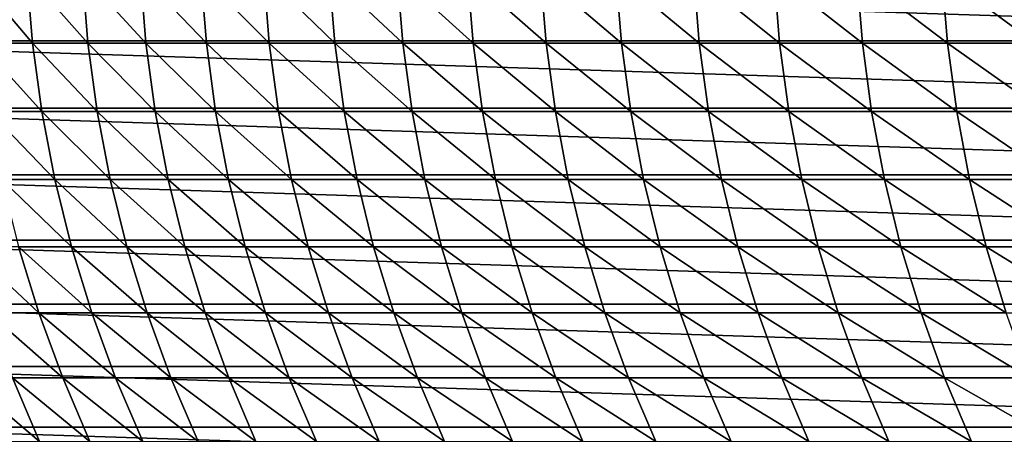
# Model space of a CAD drawing. Header units: metres. Extents: x -24 to 236, y -24 to 24.
# Tile 17 of 256: x -5.01 to 1.93, y -3.73 to -0.81. Entities that reach past the tile are written whole.
import ezdxf

# ---------------------------------------------------------------- set-up
doc = ezdxf.new("R2010")
doc.units = ezdxf.units.M
doc.layers.add('solid_10392024', color=7, linetype='CONTINUOUS')

msp = doc.modelspace()

# ---------------------------------------------------------------- linework, layer by layer
at = {"layer": 'solid_10392024'}
for points in [[(-7.484584, -0.480616, 0.009358), (7.484584, -0.480616, 0.009358), (7.438415, -0.959121, 0.009358)], [(-7.484584, -0.480616, 0.009358), (7.438415, -0.959121, 0.009358), (-7.438415, -0.959121, 0.009358)], [(-4.921929, -0.973559, 136.849533), (-4.961333, -0.487252, 136.853592), (-5.333972, -0.487252, 133.145065)], [(-5.294549, -0.97356, 133.141205), (-4.921929, -0.973559, 136.849533), (-5.333972, -0.487252, 133.145065)], [(-4.531496, -0.973559, 140.547119), (-4.570878, -0.487252, 140.551376), (-4.961333, -0.487252, 136.853592)], [(-4.921929, -0.973559, 136.849533), (-4.531496, -0.973559, 140.547119), (-4.961333, -0.487252, 136.853592)], [(-4.123293, -0.973558, 144.233475), (-4.162653, -0.487251, 144.237946), (-4.570878, -0.487252, 140.551376)], [(-4.531496, -0.973559, 140.547119), (-4.123293, -0.973558, 144.233475), (-4.570878, -0.487252, 140.551376)], [(-3.697369, -0.973557, 147.908096), (-3.736706, -0.487251, 147.912766), (-4.162653, -0.487251, 144.237946)], [(-4.123293, -0.973558, 144.233475), (-3.697369, -0.973557, 147.908096), (-4.162653, -0.487251, 144.237946)], [(-3.253769, -0.973556, 151.57048), (-3.293081, -0.48725, 151.575348), (-3.736706, -0.487251, 147.912766)], [(-3.697369, -0.973557, 147.908096), (-3.253769, -0.973556, 151.57048), (-3.736706, -0.487251, 147.912766)], [(-2.792538, -0.973556, 155.220123), (-2.831824, -0.48725, 155.225204), (-3.293081, -0.48725, 151.575348)], [(-3.253769, -0.973556, 151.57048), (-2.792538, -0.973556, 155.220123), (-3.293081, -0.48725, 151.575348)], [(-2.313723, -0.973556, 158.856537), (-2.352982, -0.48725, 158.861801), (-2.831824, -0.48725, 155.225204)], [(-2.792538, -0.973556, 155.220123), (-2.313723, -0.973556, 158.856537), (-2.831824, -0.48725, 155.225204)], [(-1.817382, -0.973557, 162.479202), (-1.856613, -0.487251, 162.48468), (-2.352982, -0.48725, 158.861801)], [(-2.313723, -0.973556, 158.856537), (-1.817382, -0.973557, 162.479202), (-2.352982, -0.48725, 158.861801)], [(-1.303586, -0.973559, 166.087662), (-1.342788, -0.487252, 166.093353), (-1.856613, -0.487251, 162.48468)], [(-1.817382, -0.973557, 162.479202), (-1.303586, -0.973559, 166.087662), (-1.856613, -0.487251, 162.48468)], [(-0.772411, -0.97356, 169.681442), (-0.811581, -0.487252, 169.687347), (-1.342788, -0.487252, 166.093353)], [(-1.303586, -0.973559, 166.087662), (-0.772411, -0.97356, 169.681442), (-1.342788, -0.487252, 166.093353)], [(-0.223928, -0.973561, 173.260071), (-0.263067, -0.487253, 173.266174), (-0.811581, -0.487252, 169.687347)], [(-0.772411, -0.97356, 169.681442), (-0.223928, -0.973561, 173.260071), (-0.811581, -0.487252, 169.687347)], [(0.341787, -0.973562, 176.823074), (0.302682, -0.487253, 176.829391), (-0.263067, -0.487253, 173.266174)], [(-0.223928, -0.973561, 173.260071), (0.341787, -0.973562, 176.823074), (-0.263067, -0.487253, 173.266174)], [(0.924663, -0.973562, 180.369965), (0.885593, -0.487253, 180.376495), (0.302682, -0.487253, 176.829391)], [(0.341787, -0.973562, 176.823074), (0.924663, -0.973562, 180.369965), (0.302682, -0.487253, 176.829391)], [(1.524625, -0.973562, 183.900269), (1.485591, -0.487253, 183.907013), (0.885593, -0.487253, 180.376495)], [(0.924663, -0.973562, 180.369965), (1.524625, -0.973562, 183.900269), (0.885593, -0.487253, 180.376495)], [(2.141599, -0.973561, 187.413528), (2.102604, -0.487253, 187.420486), (1.485591, -0.487253, 183.907013)], [(1.524625, -0.973562, 183.900269), (2.141599, -0.973561, 187.413528), (1.485591, -0.487253, 183.907013)], [(-7.438415, -0.959121, 0.009358), (7.438415, -0.959121, 0.009358), (7.361687, -1.433691, 0.009358)], [(-7.438415, -0.959121, 0.009358), (7.361687, -1.433691, 0.009358), (-7.361687, -1.433691, 0.009358)], [(-4.856369, -1.457006, 136.842773), (-4.921929, -0.973559, 136.849533), (-5.294549, -0.97356, 133.141205)], [(-5.228955, -1.457006, 133.134781), (-4.856369, -1.457006, 136.842773), (-5.294549, -0.97356, 133.141205)], [(-4.46597, -1.457005, 140.540039), (-4.531496, -0.973559, 140.547119), (-4.921929, -0.973559, 136.849533)], [(-4.856369, -1.457006, 136.842773), (-4.46597, -1.457005, 140.540039), (-4.921929, -0.973559, 136.849533)], [(-4.057805, -1.457003, 144.226059), (-4.123293, -0.973558, 144.233475), (-4.531496, -0.973559, 140.547119)], [(-4.46597, -1.457005, 140.540039), (-4.057805, -1.457003, 144.226059), (-4.531496, -0.973559, 140.547119)], [(-3.631919, -1.457002, 147.900345), (-3.697369, -0.973557, 147.908096), (-4.123293, -0.973558, 144.233475)], [(-4.057805, -1.457003, 144.226059), (-3.631919, -1.457002, 147.900345), (-4.123293, -0.973558, 144.233475)], [(-3.188359, -1.457, 151.562393), (-3.253769, -0.973556, 151.57048), (-3.697369, -0.973557, 147.908096)], [(-3.631919, -1.457002, 147.900345), (-3.188359, -1.457, 151.562393), (-3.697369, -0.973557, 147.908096)], [(-2.727172, -1.457, 155.2117), (-2.792538, -0.973556, 155.220123), (-3.253769, -0.973556, 151.57048)], [(-3.188359, -1.457, 151.562393), (-2.727172, -1.457, 155.2117), (-3.253769, -0.973556, 151.57048)], [(-2.248402, -1.457, 158.847763), (-2.313723, -0.973556, 158.856537), (-2.792538, -0.973556, 155.220123)], [(-2.727172, -1.457, 155.2117), (-2.248402, -1.457, 158.847763), (-2.792538, -0.973556, 155.220123)], [(-1.752107, -1.457002, 162.470078), (-1.817382, -0.973557, 162.479202), (-2.313723, -0.973556, 158.856537)], [(-2.248402, -1.457, 158.847763), (-1.752107, -1.457002, 162.470078), (-2.313723, -0.973556, 158.856537)], [(-1.238361, -1.457004, 166.078201), (-1.303586, -0.973559, 166.087662), (-1.817382, -0.973557, 162.479202)], [(-1.752107, -1.457002, 162.470078), (-1.238361, -1.457004, 166.078201), (-1.817382, -0.973557, 162.479202)], [(-0.707237, -1.457006, 169.671631), (-0.772411, -0.97356, 169.681442), (-1.303586, -0.973559, 166.087662)], [(-1.238361, -1.457004, 166.078201), (-0.707237, -1.457006, 169.671631), (-1.303586, -0.973559, 166.087662)], [(-0.158808, -1.457008, 173.249908), (-0.223928, -0.973561, 173.260071), (-0.772411, -0.97356, 169.681442)], [(-0.707237, -1.457006, 169.671631), (-0.158808, -1.457008, 173.249908), (-0.772411, -0.97356, 169.681442)], [(0.406852, -1.45701, 176.812561), (0.341787, -0.973562, 176.823074), (-0.223928, -0.973561, 173.260071)], [(-0.158808, -1.457008, 173.249908), (0.406852, -1.45701, 176.812561), (-0.223928, -0.973561, 173.260071)], [(0.98967, -1.45701, 180.3591), (0.924663, -0.973562, 180.369965), (0.341787, -0.973562, 176.823074)], [(0.406852, -1.45701, 176.812561), (0.98967, -1.45701, 180.3591), (0.341787, -0.973562, 176.823074)], [(1.589571, -1.457009, 183.889053), (1.524625, -0.973562, 183.900269), (0.924663, -0.973562, 180.369965)], [(0.98967, -1.45701, 180.3591), (1.589571, -1.457009, 183.889053), (0.924663, -0.973562, 180.369965)], [(2.206482, -1.457008, 187.401947), (2.141599, -0.973561, 187.413528), (1.524625, -0.973562, 183.900269)], [(1.589571, -1.457009, 183.889053), (2.206482, -1.457008, 187.401947), (1.524625, -0.973562, 183.900269)], [(-7.361687, -1.433691, 0.009358), (7.361687, -1.433691, 0.009358), (7.254716, -1.90237, 0.009358)], [(-7.361687, -1.433691, 0.009358), (7.254716, -1.90237, 0.009358), (-7.254716, -1.90237, 0.009358)], [(-4.764843, -1.93617, 136.833344), (-4.856369, -1.457006, 136.842773), (-5.228955, -1.457006, 133.134781)], [(-5.137383, -1.93617, 133.125809), (-4.764843, -1.93617, 136.833344), (-5.228955, -1.457006, 133.134781)], [(-4.374493, -1.936168, 140.530136), (-4.46597, -1.457005, 140.540039), (-4.856369, -1.457006, 136.842773)], [(-4.764843, -1.93617, 136.833344), (-4.374493, -1.936168, 140.530136), (-4.856369, -1.457006, 136.842773)], [(-3.966379, -1.936166, 144.215698), (-4.057805, -1.457003, 144.226059), (-4.46597, -1.457005, 140.540039)], [(-4.374493, -1.936168, 140.530136), (-3.966379, -1.936166, 144.215698), (-4.46597, -1.457005, 140.540039)], [(-3.540548, -1.936164, 147.889511), (-3.631919, -1.457002, 147.900345), (-4.057805, -1.457003, 144.226059)], [(-3.966379, -1.936166, 144.215698), (-3.540548, -1.936164, 147.889511), (-4.057805, -1.457003, 144.226059)], [(-3.097046, -1.936163, 151.551086), (-3.188359, -1.457, 151.562393), (-3.631919, -1.457002, 147.900345)], [(-3.540548, -1.936164, 147.889511), (-3.097046, -1.936163, 151.551086), (-3.631919, -1.457002, 147.900345)], [(-2.635918, -1.936162, 155.199921), (-2.727172, -1.457, 155.2117), (-3.188359, -1.457, 151.562393)], [(-3.097046, -1.936163, 151.551086), (-2.635918, -1.936162, 155.199921), (-3.188359, -1.457, 151.562393)], [(-2.15721, -1.936163, 158.83551), (-2.248402, -1.457, 158.847763), (-2.727172, -1.457, 155.2117)], [(-2.635918, -1.936162, 155.199921), (-2.15721, -1.936163, 158.83551), (-2.727172, -1.457, 155.2117)], [(-1.660981, -1.936165, 162.457352), (-1.752107, -1.457002, 162.470078), (-2.248402, -1.457, 158.847763)], [(-2.15721, -1.936163, 158.83551), (-1.660981, -1.936165, 162.457352), (-2.248402, -1.457, 158.847763)], [(-1.147304, -1.936168, 166.064987), (-1.238361, -1.457004, 166.078201), (-1.752107, -1.457002, 162.470078)], [(-1.660981, -1.936165, 162.457352), (-1.147304, -1.936168, 166.064987), (-1.752107, -1.457002, 162.470078)], [(-0.616251, -1.936171, 169.657944), (-0.707237, -1.457006, 169.671631), (-1.238361, -1.457004, 166.078201)], [(-1.147304, -1.936168, 166.064987), (-0.616251, -1.936171, 169.657944), (-1.238361, -1.457004, 166.078201)], [(-0.067897, -1.936173, 173.235733), (-0.158808, -1.457008, 173.249908), (-0.707237, -1.457006, 169.671631)], [(-0.616251, -1.936171, 169.657944), (-0.067897, -1.936173, 173.235733), (-0.707237, -1.457006, 169.671631)], [(0.497685, -1.936175, 176.797882), (0.406852, -1.45701, 176.812561), (-0.158808, -1.457008, 173.249908)], [(-0.067897, -1.936173, 173.235733), (0.497685, -1.936175, 176.797882), (-0.158808, -1.457008, 173.249908)], [(1.080422, -1.936175, 180.343933), (0.98967, -1.45701, 180.3591), (0.406852, -1.45701, 176.812561)], [(0.497685, -1.936175, 176.797882), (1.080422, -1.936175, 180.343933), (0.406852, -1.45701, 176.812561)], [(1.680238, -1.936175, 183.873383), (1.589571, -1.457009, 183.889053), (0.98967, -1.45701, 180.3591)], [(1.080422, -1.936175, 180.343933), (1.680238, -1.936175, 183.873383), (0.98967, -1.45701, 180.3591)], [(2.297062, -1.936173, 187.385788), (2.206482, -1.457008, 187.401947), (1.589571, -1.457009, 183.889053)], [(1.680238, -1.936175, 183.873383), (2.297062, -1.936173, 187.385788), (1.589571, -1.457009, 183.889053)], [(-7.254716, -1.90237, 0.009358), (7.254716, -1.90237, 0.009358), (7.117933, -2.36326, 0.009358)], [(-7.254716, -1.90237, 0.009358), (7.117933, -2.36326, 0.009358), (-7.117933, -2.36326, 0.009358)], [(-4.64762, -2.409643, 136.821259), (-4.764843, -1.93617, 136.833344), (-5.137383, -1.93617, 133.125809)], [(-5.020101, -2.409644, 133.114334), (-4.64762, -2.409643, 136.821259), (-5.137383, -1.93617, 133.125809)], [(-4.257333, -2.409641, 140.517471), (-4.374493, -1.936168, 140.530136), (-4.764843, -1.93617, 136.833344)], [(-4.64762, -2.409643, 136.821259), (-4.257333, -2.409641, 140.517471), (-4.764843, -1.93617, 136.833344)], [(-3.849286, -2.409639, 144.202423), (-3.966379, -1.936166, 144.215698), (-4.374493, -1.936168, 140.530136)], [(-4.257333, -2.409641, 140.517471), (-3.849286, -2.409639, 144.202423), (-4.374493, -1.936168, 140.530136)], [(-3.423525, -2.409637, 147.875641), (-3.540548, -1.936164, 147.889511), (-3.966379, -1.936166, 144.215698)], [(-3.849286, -2.409639, 144.202423), (-3.423525, -2.409637, 147.875641), (-3.966379, -1.936166, 144.215698)], [(-2.980095, -2.409635, 151.536621), (-3.097046, -1.936163, 151.551086), (-3.540548, -1.936164, 147.889511)], [(-3.423525, -2.409637, 147.875641), (-2.980095, -2.409635, 151.536621), (-3.540548, -1.936164, 147.889511)], [(-2.519044, -2.409634, 155.184845), (-2.635918, -1.936162, 155.199921), (-3.097046, -1.936163, 151.551086)], [(-2.980095, -2.409635, 151.536621), (-2.519044, -2.409634, 155.184845), (-3.097046, -1.936163, 151.551086)], [(-2.040417, -2.409634, 158.819824), (-2.15721, -1.936163, 158.83551), (-2.635918, -1.936162, 155.199921)], [(-2.519044, -2.409634, 155.184845), (-2.040417, -2.409634, 158.819824), (-2.635918, -1.936162, 155.199921)], [(-1.544272, -2.409637, 162.441055), (-1.660981, -1.936165, 162.457352), (-2.15721, -1.936163, 158.83551)], [(-2.040417, -2.409634, 158.819824), (-1.544272, -2.409637, 162.441055), (-2.15721, -1.936163, 158.83551)], [(-1.030682, -2.409641, 166.048065), (-1.147304, -1.936168, 166.064987), (-1.660981, -1.936165, 162.457352)], [(-1.544272, -2.409637, 162.441055), (-1.030682, -2.409641, 166.048065), (-1.660981, -1.936165, 162.457352)], [(-0.499721, -2.409644, 169.640396), (-0.616251, -1.936171, 169.657944), (-1.147304, -1.936168, 166.064987)], [(-1.030682, -2.409641, 166.048065), (-0.499721, -2.409644, 169.640396), (-1.147304, -1.936168, 166.064987)], [(0.048538, -2.409647, 173.21756), (-0.067897, -1.936173, 173.235733), (-0.616251, -1.936171, 169.657944)], [(-0.499721, -2.409644, 169.640396), (0.048538, -2.409647, 173.21756), (-0.616251, -1.936171, 169.657944)], [(0.61402, -2.409649, 176.779083), (0.497685, -1.936175, 176.797882), (-0.067897, -1.936173, 173.235733)], [(0.048538, -2.409647, 173.21756), (0.61402, -2.409649, 176.779083), (-0.067897, -1.936173, 173.235733)], [(1.196652, -2.40965, 180.324509), (1.080422, -1.936175, 180.343933), (0.497685, -1.936175, 176.797882)], [(0.61402, -2.409649, 176.779083), (1.196652, -2.40965, 180.324509), (0.497685, -1.936175, 176.797882)], [(1.796361, -2.409649, 183.853317), (1.680238, -1.936175, 183.873383), (1.080422, -1.936175, 180.343933)], [(1.196652, -2.40965, 180.324509), (1.796361, -2.409649, 183.853317), (1.080422, -1.936175, 180.343933)], [(2.413071, -2.409647, 187.365082), (2.297062, -1.936173, 187.385788), (1.680238, -1.936175, 183.873383)], [(1.796361, -2.409649, 183.853317), (2.413071, -2.409647, 187.365082), (1.680238, -1.936175, 183.873383)], [(-7.117933, -2.36326, 0.009358), (7.117933, -2.36326, 0.009358), (6.95188, -2.814492, 0.009358)], [(-7.117933, -2.36326, 0.009358), (6.95188, -2.814492, 0.009358), (-6.95188, -2.814492, 0.009358)], [(-4.877455, -2.876035, 133.100357), (-5.020101, -2.409644, 133.114334), (-5.37473, -2.409644, 129.397156)], [(-5.232015, -2.876035, 129.383911), (-4.877455, -2.876035, 133.100357), (-5.37473, -2.409644, 129.397156)], [(-4.505047, -2.876034, 136.80658), (-4.64762, -2.409643, 136.821259), (-5.020101, -2.409644, 133.114334)], [(-4.877455, -2.876035, 133.100357), (-4.505047, -2.876034, 136.80658), (-5.020101, -2.409644, 133.114334)], [(-4.114836, -2.876032, 140.502045), (-4.257333, -2.409641, 140.517471), (-4.64762, -2.409643, 136.821259)], [(-4.505047, -2.876034, 136.80658), (-4.114836, -2.876032, 140.502045), (-4.64762, -2.409643, 136.821259)], [(-3.706869, -2.87603, 144.186279), (-3.849286, -2.409639, 144.202423), (-4.257333, -2.409641, 140.517471)], [(-4.114836, -2.876032, 140.502045), (-3.706869, -2.87603, 144.186279), (-4.257333, -2.409641, 140.517471)], [(-3.281193, -2.876027, 147.85878), (-3.423525, -2.409637, 147.875641), (-3.849286, -2.409639, 144.202423)], [(-3.706869, -2.87603, 144.186279), (-3.281193, -2.876027, 147.85878), (-3.849286, -2.409639, 144.202423)], [(-2.837852, -2.876024, 151.519012), (-2.980095, -2.409635, 151.536621), (-3.423525, -2.409637, 147.875641)], [(-3.281193, -2.876027, 147.85878), (-2.837852, -2.876024, 151.519012), (-3.423525, -2.409637, 147.875641)], [(-2.376894, -2.876023, 155.166504), (-2.519044, -2.409634, 155.184845), (-2.980095, -2.409635, 151.536621)], [(-2.837852, -2.876024, 151.519012), (-2.376894, -2.876023, 155.166504), (-2.980095, -2.409635, 151.536621)], [(-1.898365, -2.876024, 158.800735), (-2.040417, -2.409634, 158.819824), (-2.519044, -2.409634, 155.184845)], [(-2.376894, -2.876023, 155.166504), (-1.898365, -2.876024, 158.800735), (-2.519044, -2.409634, 155.184845)], [(-1.402322, -2.876027, 162.421219), (-1.544272, -2.409637, 162.441055), (-2.040417, -2.409634, 158.819824)], [(-1.898365, -2.876024, 158.800735), (-1.402322, -2.876027, 162.421219), (-2.040417, -2.409634, 158.819824)], [(-0.888839, -2.876032, 166.027496), (-1.030682, -2.409641, 166.048065), (-1.544272, -2.409637, 162.441055)], [(-1.402322, -2.876027, 162.421219), (-0.888839, -2.876032, 166.027496), (-1.544272, -2.409637, 162.441055)], [(-0.357989, -2.876036, 169.619064), (-0.499721, -2.409644, 169.640396), (-1.030682, -2.409641, 166.048065)], [(-0.888839, -2.876032, 166.027496), (-0.357989, -2.876036, 169.619064), (-1.030682, -2.409641, 166.048065)], [(0.190154, -2.87604, 173.19548), (0.048538, -2.409647, 173.21756), (-0.499721, -2.409644, 169.640396)], [(-0.357989, -2.876036, 169.619064), (0.190154, -2.87604, 173.19548), (-0.499721, -2.409644, 169.640396)], [(0.755515, -2.876042, 176.756241), (0.61402, -2.409649, 176.779083), (0.048538, -2.409647, 173.21756)], [(0.190154, -2.87604, 173.19548), (0.755515, -2.876042, 176.756241), (0.048538, -2.409647, 173.21756)], [(1.33802, -2.876043, 180.300873), (1.196652, -2.40965, 180.324509), (0.61402, -2.409649, 176.779083)], [(0.755515, -2.876042, 176.756241), (1.33802, -2.876043, 180.300873), (0.61402, -2.409649, 176.779083)], [(1.937597, -2.876042, 183.828918), (1.796361, -2.409649, 183.853317), (1.196652, -2.40965, 180.324509)], [(1.33802, -2.876043, 180.300873), (1.937597, -2.876042, 183.828918), (1.196652, -2.40965, 180.324509)], [(2.55417, -2.876039, 187.339905), (2.413071, -2.409647, 187.365082), (1.796361, -2.409649, 183.853317)], [(1.937597, -2.876042, 183.828918), (2.55417, -2.876039, 187.339905), (1.796361, -2.409649, 183.853317)], [(-6.95188, -2.814492, 0.009358), (6.95188, -2.814492, 0.009358), (6.757244, -3.254172, 0.009358)], [(-6.95188, -2.814492, 0.009358), (6.757244, -3.254172, 0.009358), (-6.757244, -3.254172, 0.009358)], [(-4.709864, -3.333974, 133.083939), (-4.877455, -2.876035, 133.100357), (-5.232015, -2.876035, 129.383911)], [(-5.064343, -3.333974, 129.368332), (-4.709864, -3.333974, 133.083939), (-5.232015, -2.876035, 129.383911)], [(-4.337541, -3.333973, 136.789322), (-4.505047, -2.876034, 136.80658), (-4.877455, -2.876035, 133.100357)], [(-4.709864, -3.333974, 133.083939), (-4.337541, -3.333973, 136.789322), (-4.877455, -2.876035, 133.100357)], [(-3.94742, -3.333971, 140.483948), (-4.114836, -2.876032, 140.502045), (-4.505047, -2.876034, 136.80658)], [(-4.337541, -3.333973, 136.789322), (-3.94742, -3.333971, 140.483948), (-4.505047, -2.876034, 136.80658)], [(-3.539548, -3.333967, 144.167328), (-3.706869, -2.87603, 144.186279), (-4.114836, -2.876032, 140.502045)], [(-3.94742, -3.333971, 140.483948), (-3.539548, -3.333967, 144.167328), (-4.114836, -2.876032, 140.502045)], [(-3.113971, -3.333964, 147.838959), (-3.281193, -2.876027, 147.85878), (-3.706869, -2.87603, 144.186279)], [(-3.539548, -3.333967, 144.167328), (-3.113971, -3.333964, 147.838959), (-3.706869, -2.87603, 144.186279)], [(-2.670735, -3.333961, 151.498337), (-2.837852, -2.876024, 151.519012), (-3.281193, -2.876027, 147.85878)], [(-3.113971, -3.333964, 147.838959), (-2.670735, -3.333961, 151.498337), (-3.281193, -2.876027, 147.85878)], [(-2.209886, -3.33396, 155.144958), (-2.376894, -2.876023, 155.166504), (-2.837852, -2.876024, 151.519012)], [(-2.670735, -3.333961, 151.498337), (-2.209886, -3.33396, 155.144958), (-2.837852, -2.876024, 151.519012)], [(-1.731471, -3.333961, 158.77832), (-1.898365, -2.876024, 158.800735), (-2.376894, -2.876023, 155.166504)], [(-2.209886, -3.33396, 155.144958), (-1.731471, -3.333961, 158.77832), (-2.376894, -2.876023, 155.166504)], [(-1.235548, -3.333965, 162.397934), (-1.402322, -2.876027, 162.421219), (-1.898365, -2.876024, 158.800735)], [(-1.731471, -3.333961, 158.77832), (-1.235548, -3.333965, 162.397934), (-1.898365, -2.876024, 158.800735)], [(-0.72219, -3.33397, 166.003311), (-0.888839, -2.876032, 166.027496), (-1.402322, -2.876027, 162.421219)], [(-1.235548, -3.333965, 162.397934), (-0.72219, -3.33397, 166.003311), (-1.402322, -2.876027, 162.421219)], [(-0.191472, -3.333975, 169.594009), (-0.357989, -2.876036, 169.619064), (-0.888839, -2.876032, 166.027496)], [(-0.72219, -3.33397, 166.003311), (-0.191472, -3.333975, 169.594009), (-0.888839, -2.876032, 166.027496)], [(0.356534, -3.333979, 173.169525), (0.190154, -2.87604, 173.19548), (-0.357989, -2.876036, 169.619064)], [(-0.191472, -3.333975, 169.594009), (0.356534, -3.333979, 173.169525), (-0.357989, -2.876036, 169.619064)], [(0.921753, -3.333982, 176.729385), (0.755515, -2.876042, 176.756241), (0.190154, -2.87604, 173.19548)], [(0.356534, -3.333979, 173.169525), (0.921753, -3.333982, 176.729385), (0.190154, -2.87604, 173.19548)], [(1.50411, -3.333983, 180.273117), (1.33802, -2.876043, 180.300873), (0.755515, -2.876042, 176.756241)], [(0.921753, -3.333982, 176.729385), (1.50411, -3.333983, 180.273117), (0.755515, -2.876042, 176.756241)], [(2.103532, -3.333982, 183.800247), (1.937597, -2.876042, 183.828918), (1.33802, -2.876043, 180.300873)], [(1.50411, -3.333983, 180.273117), (2.103532, -3.333982, 183.800247), (1.33802, -2.876043, 180.300873)], [(-6.757244, -3.254172, 0.009358), (6.757244, -3.254172, 0.009358), (6.534864, -3.68042, 0.009358)], [(-6.757244, -3.254172, 0.009358), (6.534864, -3.68042, 0.009358), (-6.534864, -3.68042, 0.009358)], [(-4.872208, -3.782115, 129.350494), (-5.064343, -3.333974, 129.368332), (-5.400934, -3.333973, 125.642982)], [(-5.208711, -3.782113, 125.626099), (-4.872208, -3.782115, 129.350494), (-5.400934, -3.333973, 125.642982)], [(-4.51782, -3.782114, 133.06514), (-4.709864, -3.333974, 133.083939), (-5.064343, -3.333974, 129.368332)], [(-4.872208, -3.782115, 129.350494), (-4.51782, -3.782114, 133.06514), (-5.064343, -3.333974, 129.368332)], [(-4.145595, -3.782113, 136.769547), (-4.337541, -3.333973, 136.789322), (-4.709864, -3.333974, 133.083939)], [(-4.51782, -3.782114, 133.06514), (-4.145595, -3.782113, 136.769547), (-4.709864, -3.333974, 133.083939)], [(-3.755577, -3.78211, 140.463196), (-3.94742, -3.333971, 140.483948), (-4.337541, -3.333973, 136.789322)], [(-4.145595, -3.782113, 136.769547), (-3.755577, -3.78211, 140.463196), (-4.337541, -3.333973, 136.789322)], [(-3.347813, -3.782107, 144.145599), (-3.539548, -3.333967, 144.167328), (-3.94742, -3.333971, 140.483948)], [(-3.755577, -3.78211, 140.463196), (-3.347813, -3.782107, 144.145599), (-3.94742, -3.333971, 140.483948)], [(-2.92235, -3.782103, 147.816238), (-3.113971, -3.333964, 147.838959), (-3.539548, -3.333967, 144.167328)], [(-3.347813, -3.782107, 144.145599), (-2.92235, -3.782103, 147.816238), (-3.539548, -3.333967, 144.167328)], [(-2.479234, -3.7821, 151.474625), (-2.670735, -3.333961, 151.498337), (-3.113971, -3.333964, 147.838959)], [(-2.92235, -3.782103, 147.816238), (-2.479234, -3.7821, 151.474625), (-3.113971, -3.333964, 147.838959)], [(-2.01851, -3.782098, 155.120255), (-2.209886, -3.33396, 155.144958), (-2.670735, -3.333961, 151.498337)], [(-2.479234, -3.7821, 151.474625), (-2.01851, -3.782098, 155.120255), (-2.670735, -3.333961, 151.498337)], [(-1.540227, -3.7821, 158.752625), (-1.731471, -3.333961, 158.77832), (-2.209886, -3.33396, 155.144958)], [(-2.01851, -3.782098, 155.120255), (-1.540227, -3.7821, 158.752625), (-2.209886, -3.33396, 155.144958)], [(-1.044442, -3.782104, 162.371231), (-1.235548, -3.333965, 162.397934), (-1.731471, -3.333961, 158.77832)], [(-1.540227, -3.7821, 158.752625), (-1.044442, -3.782104, 162.371231), (-1.731471, -3.333961, 158.77832)], [(-0.531227, -3.782109, 165.975616), (-0.72219, -3.33397, 166.003311), (-1.235548, -3.333965, 162.397934)], [(-1.044442, -3.782104, 162.371231), (-0.531227, -3.782109, 165.975616), (-1.235548, -3.333965, 162.397934)], [(-0.000658, -3.782115, 169.565277), (-0.191472, -3.333975, 169.594009), (-0.72219, -3.33397, 166.003311)], [(-0.531227, -3.782109, 165.975616), (-0.000658, -3.782115, 169.565277), (-0.72219, -3.33397, 166.003311)], [(0.547191, -3.78212, 173.139771), (0.356534, -3.333979, 173.169525), (-0.191472, -3.333975, 169.594009)], [(-0.000658, -3.782115, 169.565277), (0.547191, -3.78212, 173.139771), (-0.191472, -3.333975, 169.594009)], [(1.112246, -3.782123, 176.698608), (0.921753, -3.333982, 176.729385), (0.356534, -3.333979, 173.169525)], [(0.547191, -3.78212, 173.139771), (1.112246, -3.782123, 176.698608), (0.356534, -3.333979, 173.169525)], [(1.694433, -3.782124, 180.241302), (1.50411, -3.333983, 180.273117), (0.921753, -3.333982, 176.729385)], [(1.112246, -3.782123, 176.698608), (1.694433, -3.782124, 180.241302), (0.921753, -3.333982, 176.729385)], [(2.293677, -3.782123, 183.767395), (2.103532, -3.333982, 183.800247), (1.50411, -3.333983, 180.273117)], [(1.694433, -3.782124, 180.241302), (2.293677, -3.782123, 183.767395), (1.50411, -3.333983, 180.273117)], [(-6.534864, -3.68042, 0.009358), (6.534864, -3.68042, 0.009358), (6.285651, -4.091516, 0.009358)], [(-6.534864, -3.68042, 0.009358), (6.285651, -4.091516, 0.009358), (-6.285651, -4.091516, 0.009358)]]:
    msp.add_3dface(points, dxfattribs=at)

doc.saveas('drawing.dxf')
